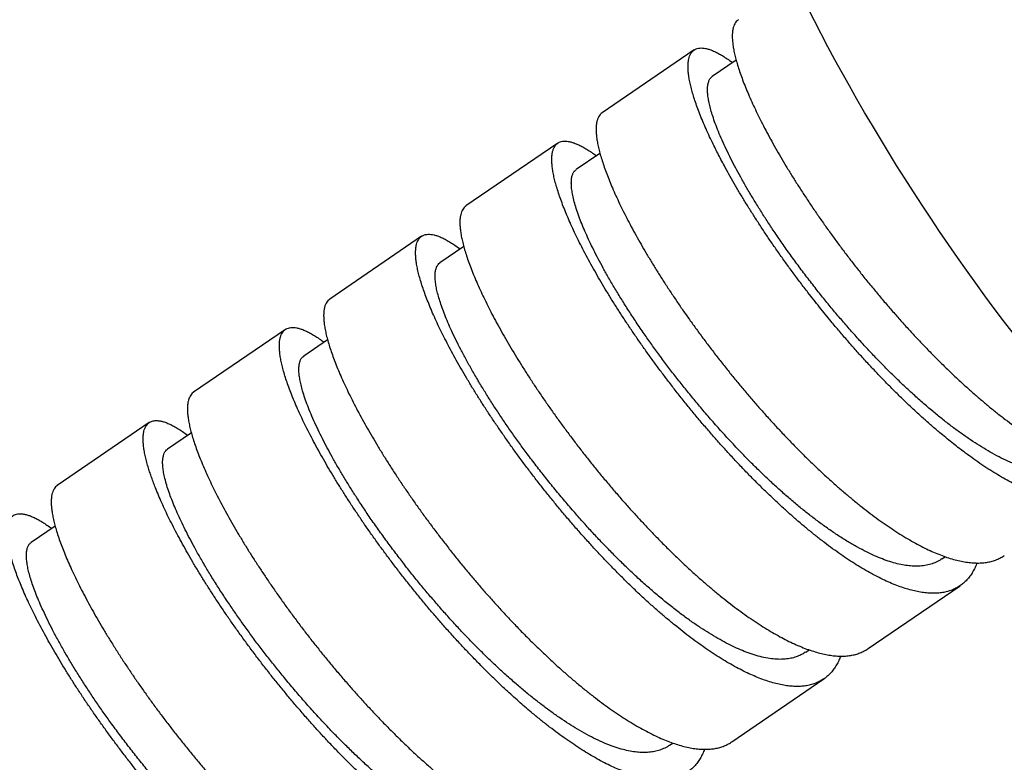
# Model space of a CAD drawing. Header units: millimetres. Extents: x 8 to 1080, y 12 to 906.
# Tile 19 of 76: x 470 to 492, y 375 to 393. Entities that reach past the tile are written whole.
import ezdxf

# ---------------------------------------------------------------- set-up
doc = ezdxf.new("R2010")
doc.units = ezdxf.units.MM

msp = doc.modelspace()

# ---------------------------------------------------------------- linework, layer by layer
at = {"color": 7, "linetype": 'Continuous', "lineweight": 30}
for p, q in [((485.266, 391.971), (483.123, 390.506)), ((486.247, 391.733), (485.69, 391.352)), ((482.091, 389.801), (479.949, 388.337)), ((483.072, 389.562), (482.517, 389.183)), ((478.917, 387.632), (476.774, 386.168)), ((479.898, 387.393), (479.343, 387.013)), ((475.742, 385.463), (473.599, 383.998)), ((476.724, 385.222), (476.169, 384.843)), ((472.568, 383.293), (470.425, 381.829)), ((473.549, 383.052), (472.994, 382.673)), ((470.375, 380.882), (469.819, 380.503)), ((491.041, 380.116), (491.119, 380.169)), ((489.322, 378.028), (491.465, 379.492)), ((487.869, 377.947), (487.946, 378)), ((486.147, 375.858), (488.29, 377.323)), ((484.696, 375.778), (484.772, 375.83))]:
    msp.add_line(p, q, dxfattribs=at)
at = {"color": 7, "linetype": 'Continuous', "lineweight": 30, "flags": 128}
msp.add_lwpolyline([(492.699, 385.374), (492.48, 385.662), (492.262, 385.953), (492.045, 386.246), (491.83, 386.542), (491.617, 386.84), (491.405, 387.14), (491.195, 387.442), (490.988, 387.746), (490.783, 388.051), (490.58, 388.357), (490.38, 388.664), (490.182, 388.972), (489.987, 389.281), (489.796, 389.59), (489.607, 389.899), (489.421, 390.208), (489.239, 390.516), (489.061, 390.824), (488.886, 391.132), (488.714, 391.438), (488.547, 391.743), (488.383, 392.047), (488.224, 392.349), (488.069, 392.65), (487.918, 392.949)], dxfattribs=at)
at = {"color": 7, "linetype": 'Continuous', "lineweight": 30}
for points, knots in [([(486.299, 392.675), (486.288, 392.667), (486.262, 392.649), (486.23, 392.609), (486.201, 392.557), (486.179, 392.494), (486.164, 392.421), (486.156, 392.337), (486.156, 392.244), (486.164, 392.142), (486.179, 392.032), (486.201, 391.914), (486.231, 391.788), (486.268, 391.653), (486.314, 391.508), (486.367, 391.354), (486.428, 391.192), (486.496, 391.025), (486.57, 390.852), (486.651, 390.674), (486.738, 390.491), (486.833, 390.3), (486.936, 390.101), (487.046, 389.896), (487.163, 389.686), (487.286, 389.473), (487.413, 389.259), (487.545, 389.043), (487.683, 388.825), (487.827, 388.602), (487.978, 388.374), (488.136, 388.142), (488.298, 387.909), (488.464, 387.678), (488.632, 387.448), (488.803, 387.221), (488.978, 386.993), (489.157, 386.765), (489.342, 386.536), (489.531, 386.306), (489.723, 386.078), (489.916, 385.856), (490.108, 385.638), (490.301, 385.426), (490.495, 385.218), (490.692, 385.012), (490.891, 384.809), (491.093, 384.609), (491.295, 384.414), (491.495, 384.227), (491.693, 384.049), (491.888, 383.878), (492.082, 383.714), (492.276, 383.555), (492.47, 383.403), (492.664, 383.257), (492.856, 383.119), (493.043, 382.991), (493.225, 382.873), (493.403, 382.765), (493.577, 382.665), (493.748, 382.574), (493.918, 382.491), (494.084, 382.417), (494.246, 382.354), (494.402, 382.301), (494.55, 382.259), (494.693, 382.227), (494.829, 382.204), (494.962, 382.192), (495.09, 382.19), (495.212, 382.2), (495.3, 382.212), (495.345, 382.225), (495.354, 382.228)], [0, 0, 0, 0, 0.010293, 0.024186, 0.038079, 0.05196, 0.066245, 0.080542, 0.094839, 0.109123, 0.123005, 0.136898, 0.150791, 0.164672, 0.178956, 0.193253, 0.207551, 0.221835, 0.235716, 0.249609, 0.263502, 0.277384, 0.291668, 0.305965, 0.320262, 0.334547, 0.348428, 0.362321, 0.376214, 0.390095, 0.404379, 0.418677, 0.432974, 0.447258, 0.461139, 0.475033, 0.488926, 0.502807, 0.517091, 0.531388, 0.545686, 0.55997, 0.573851, 0.587744, 0.601637, 0.615519, 0.629803, 0.6441, 0.658397, 0.672682, 0.686563, 0.700456, 0.714349, 0.72823, 0.742514, 0.756812, 0.771109, 0.785393, 0.799274, 0.813168, 0.827061, 0.840942, 0.855226, 0.869524, 0.883821, 0.898105, 0.911986, 0.925879, 0.939773, 0.953654, 0.967938, 0.982235, 0.996532, 1, 1, 1, 1]), ([(495.033, 382.193), (495.025, 382.171), (495.002, 382.109), (494.955, 382.016), (494.895, 381.917), (494.827, 381.829), (494.754, 381.751), (494.673, 381.683), (494.585, 381.624), (494.489, 381.576), (494.385, 381.537), (494.274, 381.509), (494.167, 381.493), (494.066, 381.486), (493.973, 381.486), (493.877, 381.492), (493.766, 381.504), (493.638, 381.526), (493.493, 381.56), (493.341, 381.605), (493.183, 381.661), (493.021, 381.726), (492.857, 381.8), (492.69, 381.882), (492.519, 381.974), (492.343, 382.076), (492.161, 382.188), (491.976, 382.31), (491.786, 382.441), (491.611, 382.568), (491.452, 382.688), (491.31, 382.798), (491.166, 382.914), (491.005, 383.047), (490.825, 383.2), (490.626, 383.375), (490.426, 383.557), (490.223, 383.747), (490.023, 383.941), (489.825, 384.138), (489.63, 384.338), (489.434, 384.544), (489.238, 384.755), (489.042, 384.971), (488.847, 385.193), (488.653, 385.418), (488.478, 385.626), (488.324, 385.814), (488.188, 385.982), (488.053, 386.152), (487.905, 386.341), (487.744, 386.552), (487.57, 386.784), (487.4, 387.017), (487.234, 387.251), (487.073, 387.481), (486.92, 387.708), (486.773, 387.931), (486.63, 388.153), (486.492, 388.373), (486.358, 388.592), (486.23, 388.809), (486.108, 389.023), (486.002, 389.214), (485.912, 389.382), (485.836, 389.528), (485.763, 389.672), (485.685, 389.829), (485.605, 389.998), (485.524, 390.178), (485.45, 390.352), (485.383, 390.52), (485.324, 390.679), (485.274, 390.829), (485.23, 390.969), (485.194, 391.103), (485.166, 391.229), (485.144, 391.347), (485.13, 391.457), (485.124, 391.558), (485.125, 391.649), (485.134, 391.729), (485.15, 391.799), (485.173, 391.86), (485.203, 391.912), (485.241, 391.954), (485.286, 391.985), (485.339, 392.007), (485.398, 392.017), (485.463, 392.017), (485.533, 392.007), (485.611, 391.987), (485.694, 391.957), (485.785, 391.915), (485.882, 391.863), (485.985, 391.8), (486.079, 391.738), (486.14, 391.692), (486.163, 391.675)], [0, 0, 0, 0, 0.0060356, 0.0171678, 0.028341, 0.0391024, 0.049901, 0.0607183, 0.0716717, 0.0826446, 0.0937361, 0.1048887, 0.116062, 0.1241408, 0.1322197, 0.1403299, 0.1484402, 0.1593935, 0.1703663, 0.1814781, 0.1926103, 0.2037835, 0.2145449, 0.2253435, 0.2361608, 0.2471142, 0.2580871, 0.2691786, 0.2803313, 0.2915046, 0.2995834, 0.3076622, 0.3157725, 0.3238827, 0.334836, 0.3458088, 0.3569207, 0.3680528, 0.379226, 0.3899874, 0.4007861, 0.4116034, 0.4225568, 0.4335297, 0.4446212, 0.4557738, 0.4669471, 0.475026, 0.4831048, 0.491215, 0.4993253, 0.5102786, 0.5212514, 0.5323632, 0.5434954, 0.5546686, 0.56543, 0.5762286, 0.5870459, 0.5979993, 0.6089722, 0.6200637, 0.6312164, 0.6423897, 0.6504685, 0.6585473, 0.6666576, 0.6747678, 0.6857211, 0.6966939, 0.7078058, 0.7189379, 0.7301111, 0.7408725, 0.7516712, 0.7624885, 0.7734418, 0.7844147, 0.7955266, 0.8066589, 0.8178322, 0.8285935, 0.8393921, 0.8502093, 0.8611626, 0.8721354, 0.8832473, 0.8943795, 0.9055527, 0.9163141, 0.9271127, 0.93793, 0.9488833, 0.9598562, 0.9709681, 0.9821004, 0.9932736, 1, 1, 1, 1]), ([(494.213, 382.285), (494.203, 382.278), (494.161, 382.246), (494.077, 382.205), (493.962, 382.161), (493.838, 382.132), (493.705, 382.116), (493.563, 382.115), (493.413, 382.128), (493.25, 382.156), (493.074, 382.201), (492.883, 382.264), (492.685, 382.344), (492.479, 382.439), (492.273, 382.545), (492.068, 382.662), (491.866, 382.787), (491.659, 382.923), (491.449, 383.071), (491.235, 383.229), (491.019, 383.398), (490.794, 383.583), (490.559, 383.784), (490.316, 384.003), (490.073, 384.231), (489.829, 384.468), (489.594, 384.706), (489.368, 384.943), (489.151, 385.177), (488.936, 385.416), (488.724, 385.659), (488.515, 385.904), (488.311, 386.152), (488.104, 386.411), (487.895, 386.679), (487.687, 386.955), (487.487, 387.231), (487.294, 387.505), (487.114, 387.768), (486.948, 388.02), (486.795, 388.26), (486.65, 388.495), (486.512, 388.726), (486.383, 388.951), (486.263, 389.169), (486.148, 389.388), (486.04, 389.605), (485.94, 389.819), (485.852, 390.021), (485.776, 390.212), (485.715, 390.384), (485.666, 390.54), (485.629, 390.679), (485.602, 390.807), (485.585, 390.924), (485.578, 391.028), (485.581, 391.12), (485.594, 391.202), (485.618, 391.271), (485.651, 391.322), (485.679, 391.342), (485.691, 391.35)], [0, 0, 0, 0, 0.005062, 0.021659, 0.038254, 0.054847, 0.071438, 0.088028, 0.104622, 0.121218, 0.139469, 0.157718, 0.175969, 0.194222, 0.212478, 0.229075, 0.245671, 0.262266, 0.278859, 0.29545, 0.312041, 0.328634, 0.346889, 0.36514, 0.383389, 0.40164, 0.419893, 0.43649, 0.453087, 0.469683, 0.486278, 0.502871, 0.519462, 0.536053, 0.554305, 0.57256, 0.59081, 0.60906, 0.627311, 0.643906, 0.660502, 0.677099, 0.693696, 0.710291, 0.726883, 0.743474, 0.761724, 0.779977, 0.798231, 0.816481, 0.834731, 0.851323, 0.867918, 0.884514, 0.901111, 0.917708, 0.934303, 0.950895, 0.969145, 0.987394, 1, 1, 1, 1]), ([(483.123, 390.506), (483.123, 390.506), (483.106, 390.496), (483.079, 390.469), (483.044, 390.422), (483.017, 390.364), (482.997, 390.297), (482.985, 390.221), (482.981, 390.136), (482.983, 390.042), (482.993, 389.938), (483.011, 389.824), (483.037, 389.7), (483.07, 389.567), (483.111, 389.427), (483.159, 389.281), (483.213, 389.128), (483.275, 388.969), (483.344, 388.8), (483.421, 388.624), (483.507, 388.439), (483.599, 388.248), (483.698, 388.053), (483.802, 387.854), (483.912, 387.653), (484.028, 387.447), (484.151, 387.235), (484.282, 387.018), (484.42, 386.795), (484.563, 386.569), (484.711, 386.343), (484.863, 386.116), (485.018, 385.891), (485.177, 385.664), (485.343, 385.435), (485.514, 385.203), (485.692, 384.969), (485.872, 384.735), (486.055, 384.505), (486.239, 384.278), (486.424, 384.056), (486.611, 383.836), (486.803, 383.616), (486.998, 383.398), (487.197, 383.181), (487.397, 382.968), (487.596, 382.762), (487.794, 382.562), (487.99, 382.37), (488.186, 382.183), (488.384, 382), (488.584, 381.821), (488.784, 381.648), (488.983, 381.482), (489.178, 381.325), (489.37, 381.177), (489.557, 381.038), (489.743, 380.907), (489.927, 380.783), (490.11, 380.666), (490.292, 380.558), (490.469, 380.459), (490.641, 380.371), (490.807, 380.292), (490.967, 380.224), (491.123, 380.166), (491.275, 380.117), (491.424, 380.077), (491.568, 380.048), (491.707, 380.029), (491.838, 380.021), (491.962, 380.023), (492.079, 380.036), (492.19, 380.058), (492.295, 380.091), (492.394, 380.135), (492.461, 380.171), (492.493, 380.195), (492.496, 380.198)], [0, 0, 0, 0, 0.0006252, 0.0142929, 0.0279731, 0.0416533, 0.055321, 0.0686031, 0.0818966, 0.0951902, 0.1084722, 0.12214, 0.1358203, 0.1495005, 0.1631683, 0.1764503, 0.1897438, 0.2030372, 0.2163192, 0.2299869, 0.2436671, 0.2573473, 0.271015, 0.284297, 0.2975906, 0.3108842, 0.3241662, 0.337834, 0.3515143, 0.3651946, 0.3788624, 0.3921443, 0.4054378, 0.4187313, 0.4320133, 0.4456809, 0.4593611, 0.4730413, 0.486709, 0.4999911, 0.5132846, 0.5265782, 0.5398603, 0.5535281, 0.5672083, 0.5808886, 0.5945564, 0.6078384, 0.6211319, 0.6344253, 0.6477073, 0.661375, 0.6750552, 0.6887354, 0.702403, 0.7156851, 0.7289787, 0.7422722, 0.7555543, 0.7692221, 0.7829024, 0.7965827, 0.8102505, 0.8235325, 0.8368259, 0.8501194, 0.8634014, 0.8770691, 0.8907492, 0.9044294, 0.9180971, 0.9313792, 0.9446727, 0.9579663, 0.9712484, 0.9849162, 0.9985964, 1, 1, 1, 1]), ([(491.858, 380.023), (491.856, 380.015), (491.839, 379.967), (491.801, 379.888), (491.745, 379.785), (491.68, 379.692), (491.607, 379.609), (491.526, 379.535), (491.439, 379.473), (491.346, 379.421), (491.248, 379.38), (491.142, 379.349), (491.029, 379.328), (490.909, 379.317), (490.782, 379.317), (490.648, 379.327), (490.51, 379.348), (490.367, 379.378), (490.221, 379.419), (490.068, 379.469), (489.91, 379.53), (489.746, 379.6), (489.577, 379.682), (489.402, 379.773), (489.226, 379.873), (489.047, 379.981), (488.867, 380.096), (488.683, 380.221), (488.496, 380.354), (488.304, 380.497), (488.109, 380.649), (487.911, 380.809), (487.714, 380.975), (487.517, 381.147), (487.322, 381.323), (487.125, 381.505), (486.927, 381.695), (486.727, 381.892), (486.526, 382.096), (486.325, 382.305), (486.127, 382.517), (485.932, 382.73), (485.741, 382.945), (485.551, 383.164), (485.362, 383.386), (485.174, 383.613), (484.988, 383.843), (484.804, 384.076), (484.626, 384.308), (484.453, 384.538), (484.285, 384.765), (484.121, 384.993), (483.961, 385.222), (483.804, 385.452), (483.651, 385.681), (483.503, 385.909), (483.361, 386.132), (483.227, 386.351), (483.1, 386.563), (482.979, 386.773), (482.862, 386.98), (482.752, 387.185), (482.647, 387.385), (482.549, 387.581), (482.458, 387.769), (482.376, 387.95), (482.301, 388.122), (482.233, 388.288), (482.172, 388.448), (482.118, 388.602), (482.071, 388.75), (482.031, 388.889), (481.999, 389.019), (481.976, 389.139), (481.96, 389.25), (481.951, 389.352), (481.949, 389.445), (481.955, 389.53), (481.968, 389.606), (481.99, 389.672), (482.016, 389.722), (482.044, 389.761), (482.074, 389.789), (482.107, 389.812), (482.148, 389.832), (482.199, 389.845), (482.262, 389.849), (482.332, 389.843), (482.409, 389.826), (482.492, 389.798), (482.58, 389.761), (482.672, 389.714), (482.77, 389.656), (482.875, 389.588), (482.948, 389.537), (482.988, 389.507), (482.989, 389.506)], [0, 0, 0, 0, 0.002097, 0.012913, 0.023865, 0.034836, 0.045947, 0.057078, 0.06825, 0.07901, 0.089807, 0.100624, 0.111576, 0.122547, 0.133658, 0.144789, 0.155961, 0.166721, 0.177518, 0.188334, 0.199287, 0.210258, 0.221369, 0.2325, 0.243672, 0.254432, 0.265229, 0.276045, 0.286997, 0.297969, 0.30908, 0.320211, 0.331383, 0.342143, 0.35294, 0.363756, 0.374708, 0.38568, 0.396791, 0.407922, 0.419093, 0.429854, 0.440651, 0.451467, 0.462419, 0.473391, 0.484502, 0.495633, 0.506805, 0.517565, 0.528362, 0.539178, 0.55013, 0.561102, 0.572212, 0.583343, 0.594515, 0.605276, 0.616073, 0.626889, 0.637841, 0.648813, 0.659924, 0.671055, 0.682227, 0.692987, 0.703784, 0.7146, 0.725552, 0.736524, 0.747634, 0.758765, 0.769937, 0.780698, 0.791495, 0.802311, 0.813263, 0.824235, 0.835325, 0.846477, 0.857649, 0.865727, 0.873804, 0.881914, 0.890023, 0.900975, 0.911947, 0.923057, 0.934188, 0.94536, 0.95612, 0.966918, 0.977734, 0.988686, 0.999658, 1, 1, 1, 1]), ([(491.04, 380.118), (491.026, 380.108), (490.977, 380.071), (490.881, 380.026), (490.752, 379.982), (490.611, 379.955), (490.465, 379.945), (490.315, 379.951), (490.162, 379.97), (490, 380.004), (489.832, 380.052), (489.656, 380.114), (489.474, 380.19), (489.28, 380.281), (489.074, 380.389), (488.855, 380.516), (488.631, 380.656), (488.402, 380.811), (488.176, 380.974), (487.954, 381.142), (487.737, 381.316), (487.518, 381.499), (487.298, 381.692), (487.076, 381.893), (486.855, 382.103), (486.627, 382.327), (486.392, 382.565), (486.151, 382.818), (485.913, 383.077), (485.678, 383.342), (485.453, 383.602), (485.239, 383.857), (485.037, 384.107), (484.839, 384.357), (484.646, 384.608), (484.458, 384.86), (484.277, 385.11), (484.097, 385.367), (483.918, 385.63), (483.743, 385.897), (483.577, 386.16), (483.42, 386.417), (483.277, 386.661), (483.149, 386.89), (483.033, 387.105), (482.926, 387.313), (482.829, 387.513), (482.741, 387.704), (482.663, 387.886), (482.593, 388.064), (482.533, 388.235), (482.483, 388.399), (482.445, 388.549), (482.419, 388.686), (482.406, 388.804), (482.404, 388.905), (482.411, 388.99), (482.429, 389.063), (482.457, 389.122), (482.486, 389.161), (482.51, 389.176), (482.518, 389.181)], [0, 0, 0, 0, 0.0069545, 0.025197, 0.0434385, 0.0616779, 0.0799147, 0.0964925, 0.1130713, 0.1296547, 0.1462363, 0.1628144, 0.1793925, 0.1959723, 0.2142121, 0.232454, 0.2506964, 0.2689378, 0.287177, 0.3037561, 0.320334, 0.3369127, 0.3534961, 0.3700778, 0.3866559, 0.403234, 0.4214715, 0.4397115, 0.4579535, 0.4761959, 0.4944371, 0.5110184, 0.5275976, 0.5441755, 0.5607542, 0.5773376, 0.5939192, 0.6104974, 0.6287329, 0.6469706, 0.6652109, 0.683453, 0.7016953, 0.7182786, 0.7348599, 0.7514391, 0.7680169, 0.7845957, 0.8011791, 0.8177607, 0.8359962, 0.8542319, 0.8724698, 0.8907103, 0.9089524, 0.9255367, 0.94212, 0.9587013, 0.9752805, 0.9918584, 1, 1, 1, 1]), ([(479.949, 388.336), (479.942, 388.331), (479.92, 388.317), (479.89, 388.283), (479.859, 388.234), (479.835, 388.174), (479.818, 388.104), (479.808, 388.024), (479.806, 387.934), (479.812, 387.833), (479.825, 387.725), (479.845, 387.608), (479.873, 387.485), (479.908, 387.353), (479.951, 387.212), (480.001, 387.061), (480.06, 386.902), (480.126, 386.735), (480.199, 386.562), (480.279, 386.385), (480.364, 386.203), (480.456, 386.015), (480.556, 385.82), (480.664, 385.618), (480.779, 385.409), (480.901, 385.196), (481.028, 384.981), (481.159, 384.764), (481.295, 384.546), (481.437, 384.325), (481.585, 384.101), (481.739, 383.872), (481.901, 383.639), (482.067, 383.406), (482.236, 383.174), (482.407, 382.944), (482.58, 382.717), (482.757, 382.49), (482.939, 382.262), (483.126, 382.034), (483.317, 381.806), (483.511, 381.581), (483.705, 381.36), (483.899, 381.145), (484.093, 380.936), (484.287, 380.73), (484.485, 380.528), (484.685, 380.328), (484.887, 380.132), (485.089, 379.942), (485.288, 379.759), (485.485, 379.585), (485.68, 379.419), (485.872, 379.26), (486.065, 379.107), (486.258, 378.96), (486.451, 378.82), (486.64, 378.688), (486.825, 378.566), (487.005, 378.455), (487.18, 378.353), (487.351, 378.26), (487.52, 378.175), (487.687, 378.099), (487.85, 378.033), (488.008, 377.976), (488.16, 377.931), (488.305, 377.896), (488.443, 377.871), (488.576, 377.856), (488.704, 377.851), (488.828, 377.857), (488.946, 377.873), (489.057, 377.9), (489.161, 377.938), (489.249, 377.98), (489.299, 378.014), (489.321, 378.029)], [0, 0, 0, 0, 0.0062298, 0.0195119, 0.0328054, 0.046099, 0.0593811, 0.0730488, 0.0867291, 0.1004094, 0.1140772, 0.1273592, 0.1406526, 0.1539461, 0.1672281, 0.1808957, 0.1945759, 0.2082561, 0.2219238, 0.2352058, 0.2484994, 0.2617929, 0.275075, 0.2887428, 0.3024231, 0.3161033, 0.3297711, 0.3430531, 0.3563466, 0.36964, 0.382922, 0.3965897, 0.4102699, 0.4239501, 0.4376177, 0.4508998, 0.4641933, 0.4774869, 0.4907689, 0.5044367, 0.518117, 0.5317972, 0.545465, 0.558747, 0.5720404, 0.5853339, 0.5986159, 0.6122836, 0.6259638, 0.639644, 0.6533117, 0.6665937, 0.6798872, 0.6931808, 0.7064628, 0.7201306, 0.7338108, 0.7474911, 0.7611588, 0.7744408, 0.7877343, 0.8010278, 0.8143098, 0.8279775, 0.8416577, 0.8553379, 0.8690056, 0.8822876, 0.8955811, 0.9088746, 0.9221566, 0.9358244, 0.9495046, 0.9631848, 0.9768526, 0.9901346, 1, 1, 1, 1]), ([(488.684, 377.854), (488.671, 377.821), (488.642, 377.748), (488.589, 377.648), (488.527, 377.553), (488.459, 377.468), (488.383, 377.393), (488.3, 377.327), (488.208, 377.271), (488.11, 377.225), (488.004, 377.189), (487.892, 377.164), (487.775, 377.15), (487.653, 377.146), (487.525, 377.153), (487.39, 377.169), (487.248, 377.196), (487.1, 377.234), (486.945, 377.282), (486.788, 377.34), (486.627, 377.407), (486.463, 377.482), (486.294, 377.568), (486.121, 377.663), (485.942, 377.769), (485.758, 377.884), (485.571, 378.009), (485.382, 378.141), (485.193, 378.28), (485.004, 378.425), (484.812, 378.579), (484.617, 378.74), (484.419, 378.91), (484.219, 379.088), (484.017, 379.274), (483.817, 379.464), (483.618, 379.657), (483.423, 379.854), (483.226, 380.056), (483.03, 380.264), (482.833, 380.478), (482.636, 380.697), (482.44, 380.92), (482.249, 381.144), (482.062, 381.369), (481.879, 381.592), (481.699, 381.819), (481.521, 382.048), (481.344, 382.28), (481.171, 382.513), (481.001, 382.747), (480.838, 382.979), (480.681, 383.206), (480.53, 383.43), (480.383, 383.654), (480.241, 383.876), (480.104, 384.097), (479.971, 384.317), (479.844, 384.534), (479.725, 384.744), (479.613, 384.948), (479.509, 385.145), (479.41, 385.339), (479.318, 385.527), (479.232, 385.711), (479.153, 385.89), (479.081, 386.064), (479.016, 386.228), (478.96, 386.383), (478.912, 386.529), (478.87, 386.668), (478.836, 386.8), (478.809, 386.925), (478.79, 387.041), (478.778, 387.149), (478.774, 387.247), (478.778, 387.334), (478.788, 387.411), (478.806, 387.479), (478.831, 387.537), (478.864, 387.586), (478.904, 387.625), (478.952, 387.654), (479.006, 387.672), (479.066, 387.679), (479.132, 387.677), (479.205, 387.664), (479.284, 387.641), (479.37, 387.607), (479.463, 387.563), (479.562, 387.507), (479.666, 387.442), (479.75, 387.384), (479.801, 387.346), (479.815, 387.336)], [0, 0, 0, 0, 0.009291, 0.020464, 0.031224, 0.042022, 0.052838, 0.063791, 0.074763, 0.085873, 0.097005, 0.108177, 0.118937, 0.129735, 0.140551, 0.151504, 0.162476, 0.173587, 0.184718, 0.19589, 0.206651, 0.217448, 0.228265, 0.239217, 0.250189, 0.2613, 0.272431, 0.283603, 0.294364, 0.305162, 0.315978, 0.32693, 0.337902, 0.349013, 0.360144, 0.371317, 0.382077, 0.392875, 0.403691, 0.414643, 0.425615, 0.436726, 0.447858, 0.45903, 0.46979, 0.480588, 0.491404, 0.502357, 0.513329, 0.524439, 0.535571, 0.546743, 0.557503, 0.568301, 0.579117, 0.59007, 0.601042, 0.612153, 0.623284, 0.634456, 0.645217, 0.656014, 0.666831, 0.677783, 0.688755, 0.699866, 0.710997, 0.722169, 0.73293, 0.743727, 0.754544, 0.765496, 0.776468, 0.787579, 0.79871, 0.809882, 0.820643, 0.83144, 0.842257, 0.853209, 0.864181, 0.875292, 0.886423, 0.897596, 0.908356, 0.919154, 0.92997, 0.940922, 0.951894, 0.963005, 0.974136, 0.985309, 0.996069, 1, 1, 1, 1]), ([(487.868, 377.948), (487.84, 377.93), (487.779, 377.89), (487.673, 377.844), (487.553, 377.807), (487.419, 377.784), (487.272, 377.776), (487.111, 377.784), (486.94, 377.81), (486.76, 377.852), (486.577, 377.909), (486.393, 377.98), (486.208, 378.062), (486.017, 378.156), (485.822, 378.263), (485.621, 378.383), (485.416, 378.514), (485.2, 378.661), (484.974, 378.825), (484.738, 379.006), (484.498, 379.2), (484.257, 379.405), (484.021, 379.614), (483.792, 379.826), (483.571, 380.039), (483.35, 380.259), (483.131, 380.486), (482.913, 380.717), (482.697, 380.954), (482.476, 381.203), (482.252, 381.464), (482.025, 381.736), (481.803, 382.011), (481.587, 382.287), (481.384, 382.555), (481.193, 382.814), (481.015, 383.064), (480.844, 383.312), (480.68, 383.557), (480.523, 383.799), (480.374, 384.036), (480.228, 384.277), (480.086, 384.52), (479.951, 384.763), (479.826, 384.997), (479.712, 385.223), (479.613, 385.433), (479.527, 385.626), (479.454, 385.803), (479.391, 385.97), (479.339, 386.126), (479.297, 386.272), (479.265, 386.405), (479.242, 386.531), (479.23, 386.648), (479.229, 386.754), (479.241, 386.844), (479.264, 386.919), (479.299, 386.974), (479.326, 387.005), (479.343, 387.013), (479.343, 387.013)], [0, 0, 0, 0, 0.013769, 0.030346, 0.046922, 0.063497, 0.081727, 0.099954, 0.118181, 0.136409, 0.154642, 0.171213, 0.187783, 0.204354, 0.220926, 0.237501, 0.254077, 0.270653, 0.288885, 0.307115, 0.325343, 0.343569, 0.361798, 0.378374, 0.394945, 0.411515, 0.428085, 0.444658, 0.461233, 0.477809, 0.496042, 0.514274, 0.532504, 0.550731, 0.568957, 0.585529, 0.602105, 0.618677, 0.635246, 0.651817, 0.66839, 0.684964, 0.703198, 0.721431, 0.739663, 0.757892, 0.776119, 0.792689, 0.809261, 0.825837, 0.842408, 0.858978, 0.875549, 0.892121, 0.910353, 0.928587, 0.94682, 0.965051, 0.98328, 0.999851, 1, 1, 1, 1]), ([(476.775, 386.167), (476.763, 386.159), (476.737, 386.14), (476.704, 386.098), (476.674, 386.044), (476.653, 385.979), (476.638, 385.905), (476.632, 385.821), (476.633, 385.73), (476.64, 385.629), (476.656, 385.519), (476.679, 385.399), (476.71, 385.269), (476.749, 385.13), (476.795, 384.984), (476.848, 384.832), (476.908, 384.674), (476.975, 384.509), (477.049, 384.336), (477.132, 384.155), (477.222, 383.966), (477.32, 383.77), (477.423, 383.572), (477.532, 383.37), (477.647, 383.165), (477.767, 382.956), (477.895, 382.742), (478.029, 382.522), (478.171, 382.297), (478.319, 382.069), (478.471, 381.841), (478.626, 381.614), (478.784, 381.387), (478.947, 381.16), (479.116, 380.93), (479.29, 380.699), (479.47, 380.465), (479.653, 380.232), (479.838, 380.003), (480.024, 379.778), (480.211, 379.557), (480.4, 379.339), (480.593, 379.121), (480.789, 378.905), (480.989, 378.691), (481.189, 378.482), (481.389, 378.279), (481.587, 378.083), (481.784, 377.895), (481.98, 377.712), (482.177, 377.533), (482.376, 377.36), (482.575, 377.191), (482.773, 377.03), (482.967, 376.879), (483.157, 376.736), (483.343, 376.603), (483.527, 376.478), (483.709, 376.36), (483.889, 376.25), (484.068, 376.148), (484.243, 376.056), (484.412, 375.975), (484.575, 375.903), (484.732, 375.842), (484.884, 375.791), (485.033, 375.749), (485.177, 375.717), (485.318, 375.695), (485.452, 375.684), (485.579, 375.683), (485.699, 375.693), (485.811, 375.712), (485.917, 375.742), (486.017, 375.783), (486.094, 375.822), (486.135, 375.851), (486.146, 375.86)], [0, 0, 0, 0, 0.01029, 0.023958, 0.037638, 0.051318, 0.064986, 0.078268, 0.091561, 0.104855, 0.118137, 0.131804, 0.145485, 0.159165, 0.172833, 0.186115, 0.199408, 0.212702, 0.225984, 0.239651, 0.253332, 0.267012, 0.280679, 0.293961, 0.307255, 0.320548, 0.33383, 0.347498, 0.361178, 0.374859, 0.388526, 0.401808, 0.415102, 0.428395, 0.441677, 0.455345, 0.469025, 0.482705, 0.496373, 0.509655, 0.522949, 0.536242, 0.549524, 0.563192, 0.576872, 0.590552, 0.60422, 0.617502, 0.630795, 0.644089, 0.657371, 0.671039, 0.684719, 0.698399, 0.712067, 0.725349, 0.738642, 0.751936, 0.765218, 0.778886, 0.792566, 0.806246, 0.819914, 0.833196, 0.846489, 0.859783, 0.873065, 0.886732, 0.900413, 0.914093, 0.927761, 0.941043, 0.954336, 0.96763, 0.980912, 0.994579, 1, 1, 1, 1]), ([(485.509, 375.685), (485.502, 375.667), (485.481, 375.609), (485.437, 375.519), (485.378, 375.419), (485.31, 375.328), (485.235, 375.247), (485.153, 375.178), (485.065, 375.119), (484.971, 375.07), (484.87, 375.032), (484.762, 375.003), (484.646, 374.985), (484.524, 374.977), (484.394, 374.98), (484.271, 374.992), (484.155, 375.011), (484.05, 375.033), (483.941, 375.06), (483.817, 375.097), (483.675, 375.146), (483.515, 375.21), (483.348, 375.284), (483.177, 375.369), (483.003, 375.462), (482.827, 375.564), (482.649, 375.673), (482.467, 375.791), (482.282, 375.919), (482.092, 376.056), (481.899, 376.202), (481.702, 376.357), (481.522, 376.505), (481.358, 376.643), (481.213, 376.769), (481.066, 376.9), (480.902, 377.049), (480.72, 377.219), (480.52, 377.412), (480.319, 377.612), (480.118, 377.818), (479.919, 378.027), (479.723, 378.237), (479.531, 378.449), (479.339, 378.666), (479.149, 378.887), (478.959, 379.112), (478.771, 379.341), (478.585, 379.573), (478.403, 379.804), (478.228, 380.034), (478.058, 380.261), (477.89, 380.489), (477.727, 380.719), (477.566, 380.949), (477.41, 381.18), (477.257, 381.41), (477.112, 381.635), (476.974, 381.855), (476.843, 382.07), (476.717, 382.283), (476.596, 382.493), (476.481, 382.701), (476.371, 382.905), (476.268, 383.105), (476.173, 383.297), (476.085, 383.482), (476.006, 383.658), (475.932, 383.83), (475.866, 383.995), (475.806, 384.155), (475.754, 384.307), (475.709, 384.453), (475.672, 384.589), (475.643, 384.715), (475.621, 384.832), (475.607, 384.94), (475.6, 385.04), (475.601, 385.132), (475.609, 385.214), (475.625, 385.288), (475.648, 385.35), (475.678, 385.402), (475.714, 385.443), (475.758, 385.475), (475.809, 385.497), (475.867, 385.509), (475.933, 385.51), (476.005, 385.5), (476.083, 385.48), (476.166, 385.45), (476.255, 385.41), (476.349, 385.36), (476.45, 385.299), (476.547, 385.235), (476.613, 385.187), (476.641, 385.166)], [0, 0, 0, 0, 0.0051217, 0.0160723, 0.0270424, 0.0381515, 0.049281, 0.0604514, 0.0712102, 0.0820062, 0.0928208, 0.1037716, 0.1147418, 0.1258305, 0.1369805, 0.148151, 0.1562279, 0.1643047, 0.172413, 0.1805212, 0.1914719, 0.202442, 0.2135511, 0.2246805, 0.235851, 0.2466097, 0.2574057, 0.2682204, 0.2791711, 0.2901413, 0.3012301, 0.31238, 0.3235506, 0.3316274, 0.3397043, 0.3478125, 0.3559208, 0.3668714, 0.3778415, 0.3889506, 0.4000801, 0.4112505, 0.4220093, 0.4328053, 0.4436199, 0.4545706, 0.4655408, 0.4766296, 0.4877795, 0.4989501, 0.5097088, 0.5205047, 0.5313193, 0.5422699, 0.55324, 0.5643491, 0.5754786, 0.586649, 0.5974078, 0.6082038, 0.6190184, 0.6299691, 0.6409393, 0.6520485, 0.663178, 0.6743485, 0.6851072, 0.6959032, 0.7067177, 0.7176684, 0.7286385, 0.7397476, 0.7508771, 0.7620476, 0.7728063, 0.7836023, 0.7944169, 0.8053676, 0.8163378, 0.8274469, 0.8385765, 0.849747, 0.8605057, 0.8713016, 0.8821162, 0.8930668, 0.904037, 0.9151461, 0.9262756, 0.937446, 0.9482048, 0.9590007, 0.9698154, 0.980766, 0.9917362, 1, 1, 1, 1]), ([(484.695, 375.779), (484.687, 375.774), (484.645, 375.741), (484.559, 375.699), (484.44, 375.654), (484.315, 375.626), (484.182, 375.61), (484.041, 375.609), (483.891, 375.621), (483.734, 375.648), (483.564, 375.689), (483.381, 375.747), (483.183, 375.824), (482.978, 375.918), (482.767, 376.027), (482.555, 376.147), (482.346, 376.276), (482.139, 376.413), (481.929, 376.561), (481.715, 376.72), (481.499, 376.888), (481.281, 377.067), (481.054, 377.261), (480.818, 377.471), (480.575, 377.697), (480.331, 377.934), (480.089, 378.178), (479.855, 378.422), (479.631, 378.664), (479.416, 378.903), (479.204, 379.146), (478.996, 379.392), (478.791, 379.64), (478.591, 379.89), (478.389, 380.149), (478.186, 380.418), (477.984, 380.694), (477.789, 380.968), (477.603, 381.24), (477.431, 381.5), (477.273, 381.748), (477.128, 381.983), (476.991, 382.213), (476.862, 382.438), (476.742, 382.656), (476.631, 382.868), (476.526, 383.079), (476.427, 383.287), (476.337, 383.491), (476.26, 383.684), (476.194, 383.864), (476.143, 384.026), (476.104, 384.17), (476.077, 384.298), (476.061, 384.414), (476.054, 384.518), (476.057, 384.609), (476.07, 384.688), (476.094, 384.756), (476.126, 384.809), (476.156, 384.832), (476.17, 384.842)], [0, 0, 0, 0, 0.003926, 0.022153, 0.038725, 0.055298, 0.07187, 0.088441, 0.105009, 0.121576, 0.138142, 0.156367, 0.174596, 0.192819, 0.211042, 0.229266, 0.245836, 0.262408, 0.278981, 0.295553, 0.312123, 0.328692, 0.345259, 0.363481, 0.381707, 0.399935, 0.418158, 0.436381, 0.452949, 0.469519, 0.486091, 0.502663, 0.519236, 0.535806, 0.552375, 0.570598, 0.58882, 0.607047, 0.625275, 0.643497, 0.660064, 0.676632, 0.693202, 0.709774, 0.726346, 0.742919, 0.759489, 0.777714, 0.795937, 0.814159, 0.832387, 0.850614, 0.86718, 0.883747, 0.900315, 0.916885, 0.933457, 0.950029, 0.966601, 0.984829, 1, 1, 1, 1]), ([(473.6, 383.998), (473.597, 383.996), (473.578, 383.986), (473.551, 383.956), (473.517, 383.91), (473.491, 383.852), (473.472, 383.786), (473.461, 383.71), (473.457, 383.623), (473.46, 383.525), (473.471, 383.418), (473.489, 383.303), (473.515, 383.181), (473.548, 383.051), (473.589, 382.913), (473.637, 382.767), (473.693, 382.611), (473.757, 382.446), (473.828, 382.274), (473.906, 382.096), (473.991, 381.914), (474.081, 381.728), (474.178, 381.536), (474.283, 381.338), (474.395, 381.132), (474.515, 380.92), (474.641, 380.704), (474.773, 380.486), (474.908, 380.267), (475.048, 380.047), (475.194, 379.825), (475.345, 379.599), (475.504, 379.369), (475.668, 379.136), (475.837, 378.902), (476.009, 378.67), (476.183, 378.44), (476.359, 378.213), (476.539, 377.987), (476.723, 377.761), (476.911, 377.534), (477.105, 377.308), (477.3, 377.084), (477.495, 376.866), (477.69, 376.654), (477.885, 376.447), (478.08, 376.245), (478.278, 376.046), (478.478, 375.85), (478.68, 375.658), (478.882, 375.472), (479.081, 375.294), (479.277, 375.125), (479.471, 374.964), (479.662, 374.81), (479.854, 374.663), (480.045, 374.521), (480.236, 374.387), (480.423, 374.262), (480.606, 374.146), (480.783, 374.041), (480.956, 373.946), (481.124, 373.859), (481.29, 373.781), (481.453, 373.712), (481.613, 373.653), (481.768, 373.604), (481.916, 373.566), (482.057, 373.538), (482.191, 373.52), (482.32, 373.513), (482.444, 373.516), (482.562, 373.529), (482.676, 373.553), (482.783, 373.587), (482.881, 373.633), (482.944, 373.667), (482.972, 373.689), (482.972, 373.689)], [0, 0, 0, 0, 0.002225, 0.015893, 0.029175, 0.042469, 0.055762, 0.069044, 0.082712, 0.096392, 0.110073, 0.12374, 0.137022, 0.150316, 0.163609, 0.176891, 0.190559, 0.204239, 0.217919, 0.231587, 0.244869, 0.258163, 0.271456, 0.284738, 0.298406, 0.312086, 0.325767, 0.339434, 0.352716, 0.36601, 0.379303, 0.392585, 0.406253, 0.419933, 0.433613, 0.447281, 0.460563, 0.473857, 0.48715, 0.500432, 0.5141, 0.52778, 0.541461, 0.555128, 0.56841, 0.581704, 0.594997, 0.608279, 0.621947, 0.635627, 0.649307, 0.662975, 0.676257, 0.689551, 0.702844, 0.716126, 0.729794, 0.743474, 0.757155, 0.770822, 0.784104, 0.797398, 0.810691, 0.823973, 0.837641, 0.851321, 0.865001, 0.878669, 0.891951, 0.905245, 0.918538, 0.93182, 0.945488, 0.959168, 0.972849, 0.986517, 0.999798, 1, 1, 1, 1]), ([(482.335, 373.515), (482.333, 373.51), (482.317, 373.463), (482.28, 373.385), (482.224, 373.282), (482.16, 373.19), (482.089, 373.108), (482.011, 373.035), (481.925, 372.971), (481.831, 372.917), (481.73, 372.874), (481.623, 372.842), (481.511, 372.821), (481.393, 372.809), (481.269, 372.808), (481.138, 372.817), (481.001, 372.837), (480.856, 372.867), (480.706, 372.908), (480.551, 372.959), (480.394, 373.019), (480.233, 373.088), (480.067, 373.166), (479.897, 373.255), (479.721, 373.354), (479.54, 373.463), (479.354, 373.581), (479.168, 373.707), (478.98, 373.84), (478.793, 373.98), (478.602, 374.128), (478.408, 374.284), (478.211, 374.45), (478.012, 374.623), (477.81, 374.804), (477.61, 374.989), (477.412, 375.179), (477.216, 375.371), (477.019, 375.57), (476.822, 375.775), (476.624, 375.986), (476.426, 376.202), (476.229, 376.423), (476.036, 376.646), (475.847, 376.868), (475.663, 377.091), (475.48, 377.316), (475.299, 377.544), (475.12, 377.776), (474.945, 378.009), (474.772, 378.243), (474.605, 378.475), (474.444, 378.704), (474.29, 378.929), (474.14, 379.154), (473.994, 379.378), (473.852, 379.601), (473.715, 379.823), (473.584, 380.042), (473.46, 380.256), (473.344, 380.463), (473.235, 380.664), (473.131, 380.861), (473.034, 381.053), (472.944, 381.242), (472.859, 381.425), (472.782, 381.603), (472.718, 381.759), (472.666, 381.894), (472.624, 382.009), (472.585, 382.121), (472.547, 382.241), (472.511, 382.367), (472.478, 382.498), (472.454, 382.621), (472.436, 382.735), (472.427, 382.839), (472.425, 382.933), (472.43, 383.017), (472.443, 383.092), (472.463, 383.157), (472.491, 383.214), (472.526, 383.26), (472.568, 383.296), (472.613, 383.319), (472.659, 383.333), (472.703, 383.339), (472.751, 383.34), (472.808, 383.334), (472.877, 383.32), (472.959, 383.294), (473.047, 383.257), (473.142, 383.209), (473.242, 383.151), (473.346, 383.083), (473.421, 383.031), (473.463, 382.999), (473.467, 382.996)], [0, 0, 0, 0, 0.001437, 0.012607, 0.023365, 0.034161, 0.044975, 0.055925, 0.066894, 0.078003, 0.089132, 0.100302, 0.11106, 0.121855, 0.13267, 0.14362, 0.154589, 0.165698, 0.176827, 0.187997, 0.198755, 0.20955, 0.220365, 0.231315, 0.242284, 0.253393, 0.264522, 0.275692, 0.28645, 0.297245, 0.308059, 0.31901, 0.329979, 0.341088, 0.352217, 0.363387, 0.374145, 0.38494, 0.395754, 0.406705, 0.417674, 0.428783, 0.439912, 0.451082, 0.46184, 0.472635, 0.483449, 0.4944, 0.505369, 0.516478, 0.527607, 0.538777, 0.549535, 0.56033, 0.571144, 0.582095, 0.593064, 0.604173, 0.615302, 0.626472, 0.63723, 0.648025, 0.658839, 0.66979, 0.680759, 0.691847, 0.702997, 0.714167, 0.722243, 0.73032, 0.738428, 0.746535, 0.757486, 0.768455, 0.779564, 0.790693, 0.801863, 0.812621, 0.823416, 0.83423, 0.845181, 0.85615, 0.867238, 0.878388, 0.889558, 0.897634, 0.905711, 0.913819, 0.921926, 0.932877, 0.943846, 0.954955, 0.966084, 0.977254, 0.988012, 0.998807, 1, 1, 1, 1]), ([(481.521, 373.61), (481.51, 373.602), (481.464, 373.568), (481.371, 373.523), (481.243, 373.478), (481.103, 373.45), (480.953, 373.439), (480.798, 373.444), (480.639, 373.464), (480.479, 373.497), (480.311, 373.544), (480.136, 373.604), (479.954, 373.679), (479.767, 373.766), (479.567, 373.87), (479.356, 373.992), (479.132, 374.132), (478.903, 374.285), (478.67, 374.452), (478.441, 374.627), (478.217, 374.806), (477.998, 374.989), (477.778, 375.181), (477.556, 375.382), (477.335, 375.591), (477.114, 375.807), (476.886, 376.037), (476.653, 376.282), (476.414, 376.54), (476.179, 376.804), (475.947, 377.073), (475.727, 377.336), (475.517, 377.594), (475.319, 377.845), (475.126, 378.096), (474.938, 378.347), (474.757, 378.598), (474.581, 378.847), (474.408, 379.102), (474.236, 379.361), (474.069, 379.625), (473.912, 379.882), (473.764, 380.133), (473.631, 380.37), (473.512, 380.592), (473.405, 380.8), (473.308, 381), (473.22, 381.191), (473.142, 381.374), (473.073, 381.547), (473.013, 381.715), (472.962, 381.876), (472.923, 382.028), (472.896, 382.165), (472.881, 382.288), (472.879, 382.393), (472.887, 382.481), (472.905, 382.553), (472.933, 382.611), (472.963, 382.651), (472.987, 382.666), (472.996, 382.671)], [0, 0, 0, 0, 0.005538, 0.023764, 0.041993, 0.060224, 0.078455, 0.096685, 0.113256, 0.129825, 0.146393, 0.162961, 0.179534, 0.196106, 0.212674, 0.230898, 0.249124, 0.267353, 0.285584, 0.303815, 0.320388, 0.33696, 0.353529, 0.370096, 0.386665, 0.403238, 0.419809, 0.438034, 0.456258, 0.474484, 0.492714, 0.510944, 0.527519, 0.544092, 0.560663, 0.577232, 0.5938, 0.610368, 0.626941, 0.645169, 0.663393, 0.681618, 0.699844, 0.718074, 0.734648, 0.751222, 0.767795, 0.784366, 0.800935, 0.817503, 0.834071, 0.852301, 0.870529, 0.888753, 0.906977, 0.925204, 0.941777, 0.958351, 0.974925, 0.991498, 1, 1, 1, 1]), ([(470.426, 381.828), (470.418, 381.823), (470.395, 381.808), (470.364, 381.773), (470.333, 381.722), (470.309, 381.66), (470.292, 381.588), (470.284, 381.507), (470.282, 381.417), (470.288, 381.319), (470.302, 381.212), (470.322, 381.095), (470.351, 380.969), (470.388, 380.833), (470.432, 380.688), (470.483, 380.537), (470.542, 380.379), (470.607, 380.216), (470.678, 380.047), (470.758, 379.869), (470.846, 379.683), (470.941, 379.49), (471.043, 379.29), (471.152, 379.088), (471.265, 378.883), (471.384, 378.675), (471.509, 378.464), (471.641, 378.247), (471.78, 378.025), (471.926, 377.797), (472.077, 377.568), (472.233, 377.339), (472.391, 377.111), (472.553, 376.884), (472.719, 376.656), (472.89, 376.426), (473.067, 376.195), (473.25, 375.961), (473.435, 375.73), (473.622, 375.502), (473.81, 375.278), (473.999, 375.059), (474.189, 374.843), (474.383, 374.628), (474.581, 374.415), (474.781, 374.204), (474.982, 373.998), (475.182, 373.799), (475.381, 373.607), (475.577, 373.422), (475.773, 373.244), (475.97, 373.07), (476.168, 372.901), (476.366, 372.738), (476.562, 372.583), (476.755, 372.437), (476.943, 372.3), (477.128, 372.173), (477.309, 372.054), (477.489, 371.942), (477.667, 371.839), (477.843, 371.744), (478.015, 371.658), (478.181, 371.584), (478.34, 371.519), (478.494, 371.465), (478.642, 371.421), (478.787, 371.386), (478.928, 371.362), (479.064, 371.347), (479.194, 371.343), (479.317, 371.35), (479.432, 371.367), (479.54, 371.394), (479.641, 371.432), (479.727, 371.473), (479.776, 371.507), (479.797, 371.521)], [0, 0, 0, 0, 0.0066711, 0.0199532, 0.0336209, 0.0473012, 0.0609815, 0.0746493, 0.0879313, 0.1012247, 0.1145182, 0.1278002, 0.1414678, 0.155148, 0.1688282, 0.1824959, 0.1957779, 0.2090715, 0.222365, 0.2356471, 0.2493149, 0.2629952, 0.2766755, 0.2903432, 0.3036252, 0.3169187, 0.3302121, 0.3434941, 0.3571618, 0.370842, 0.3845221, 0.3981898, 0.4114719, 0.4247654, 0.438059, 0.451341, 0.4650088, 0.4786891, 0.4923694, 0.5060371, 0.5193191, 0.5326126, 0.5459061, 0.559188, 0.5728557, 0.5865359, 0.6002161, 0.6138838, 0.6271658, 0.6404594, 0.6537529, 0.667035, 0.6807027, 0.694383, 0.7080633, 0.721731, 0.735013, 0.7483065, 0.7615999, 0.7748819, 0.7885496, 0.8022298, 0.81591, 0.8295777, 0.8428597, 0.8561533, 0.8694468, 0.8827288, 0.8963966, 0.9100768, 0.9237571, 0.9374248, 0.9507068, 0.9640003, 0.9772938, 0.9905758, 1, 1, 1, 1]), ([(479.16, 371.346), (479.148, 371.317), (479.122, 371.248), (479.071, 371.151), (479.009, 371.053), (478.939, 370.965), (478.863, 370.888), (478.779, 370.822), (478.691, 370.766), (478.594, 370.72), (478.491, 370.684), (478.38, 370.658), (478.262, 370.643), (478.137, 370.638), (478.007, 370.644), (477.872, 370.66), (477.733, 370.686), (477.589, 370.722), (477.438, 370.768), (477.281, 370.825), (477.118, 370.892), (476.949, 370.97), (476.778, 371.056), (476.605, 371.151), (476.43, 371.254), (476.25, 371.366), (476.066, 371.487), (475.878, 371.618), (475.687, 371.759), (475.492, 371.908), (475.296, 372.064), (475.102, 372.225), (474.908, 372.391), (474.712, 372.565), (474.514, 372.746), (474.314, 372.935), (474.113, 373.131), (473.911, 373.333), (473.711, 373.539), (473.515, 373.746), (473.321, 373.956), (473.129, 374.17), (472.937, 374.389), (472.745, 374.613), (472.555, 374.84), (472.366, 375.071), (472.183, 375.301), (472.005, 375.53), (471.832, 375.757), (471.662, 375.985), (471.495, 376.215), (471.331, 376.446), (471.171, 376.678), (471.015, 376.909), (470.866, 377.136), (470.724, 377.358), (470.589, 377.575), (470.458, 377.791), (470.333, 378.003), (470.213, 378.214), (470.099, 378.422), (469.991, 378.626), (469.891, 378.822), (469.798, 379.011), (469.714, 379.192), (469.635, 379.368), (469.564, 379.538), (469.499, 379.703), (469.441, 379.861), (469.391, 380.012), (469.348, 380.154), (469.314, 380.286), (469.287, 380.409), (469.267, 380.524), (469.255, 380.63), (469.25, 380.729), (469.253, 380.818), (469.263, 380.898), (469.281, 380.968), (469.306, 381.027), (469.338, 381.075), (469.377, 381.114), (469.422, 381.143), (469.476, 381.163), (469.536, 381.171), (469.604, 381.169), (469.677, 381.157), (469.756, 381.134), (469.841, 381.102), (469.931, 381.059), (470.027, 381.006), (470.131, 380.941), (470.219, 380.881), (470.275, 380.839), (470.293, 380.826)], [0, 0, 0, 0, 0.008158, 0.019127, 0.030236, 0.041365, 0.052535, 0.063294, 0.074089, 0.084904, 0.095854, 0.106824, 0.117933, 0.129062, 0.140232, 0.15099, 0.161786, 0.1726, 0.183551, 0.19452, 0.205629, 0.216758, 0.227928, 0.238687, 0.249482, 0.260297, 0.271247, 0.282217, 0.293326, 0.304455, 0.315625, 0.326383, 0.337179, 0.347993, 0.358943, 0.369913, 0.381022, 0.392151, 0.403321, 0.41408, 0.424875, 0.435689, 0.44664, 0.45761, 0.468718, 0.479847, 0.491018, 0.501776, 0.512572, 0.523386, 0.534336, 0.545306, 0.556415, 0.567544, 0.578714, 0.589472, 0.600268, 0.611082, 0.622033, 0.633002, 0.644111, 0.65524, 0.66641, 0.677169, 0.687964, 0.698779, 0.709729, 0.720699, 0.731808, 0.742937, 0.754107, 0.764865, 0.775661, 0.786475, 0.797425, 0.808395, 0.819504, 0.830633, 0.841803, 0.852562, 0.863357, 0.874172, 0.885122, 0.896092, 0.907201, 0.91833, 0.9295, 0.940258, 0.951054, 0.961868, 0.972818, 0.983788, 0.994897, 1, 1, 1, 1]), ([(478.346, 371.439), (478.319, 371.421), (478.258, 371.381), (478.152, 371.335), (478.032, 371.299), (477.902, 371.278), (477.76, 371.27), (477.604, 371.277), (477.434, 371.3), (477.255, 371.34), (477.068, 371.397), (476.878, 371.468), (476.688, 371.551), (476.498, 371.645), (476.302, 371.751), (476.101, 371.871), (475.897, 372.002), (475.688, 372.145), (475.469, 372.303), (475.239, 372.479), (475, 372.672), (474.759, 372.876), (474.516, 373.09), (474.28, 373.308), (474.051, 373.527), (473.83, 373.747), (473.611, 373.973), (473.392, 374.204), (473.176, 374.441), (472.963, 374.682), (472.746, 374.934), (472.526, 375.198), (472.304, 375.473), (472.087, 375.749), (471.877, 376.025), (471.68, 376.293), (471.495, 376.551), (471.323, 376.8), (471.158, 377.045), (471.001, 377.287), (470.851, 377.525), (470.71, 377.758), (470.573, 377.993), (470.441, 378.229), (470.315, 378.464), (470.201, 378.69), (470.098, 378.907), (470.008, 379.107), (469.933, 379.291), (469.869, 379.458), (469.816, 379.616), (469.772, 379.762), (469.74, 379.897), (469.718, 380.019), (469.705, 380.133), (469.704, 380.236), (469.715, 380.327), (469.737, 380.403), (469.772, 380.461), (469.8, 380.493), (469.819, 380.503), (469.819, 380.503)], [0, 0, 0, 0, 0.013602, 0.030177, 0.046754, 0.063333, 0.079913, 0.098151, 0.116388, 0.134623, 0.152855, 0.171086, 0.187662, 0.204242, 0.220818, 0.237392, 0.253967, 0.270544, 0.287123, 0.305361, 0.323599, 0.341836, 0.36007, 0.378302, 0.394876, 0.411452, 0.428033, 0.444609, 0.461183, 0.477757, 0.494334, 0.512571, 0.530809, 0.549047, 0.567284, 0.585517, 0.602092, 0.618666, 0.635243, 0.651823, 0.668399, 0.684973, 0.701548, 0.719782, 0.738019, 0.756257, 0.774495, 0.792731, 0.809308, 0.825882, 0.842457, 0.859033, 0.875613, 0.892189, 0.908763, 0.926995, 0.94523, 0.963467, 0.981705, 0.999943, 1, 1, 1, 1]), ([(467.25, 379.659), (467.238, 379.649), (467.21, 379.629), (467.176, 379.585), (467.148, 379.53), (467.128, 379.466), (467.114, 379.393), (467.108, 379.31), (467.109, 379.216), (467.118, 379.112), (467.134, 378.999), (467.158, 378.877), (467.189, 378.749), (467.228, 378.613), (467.273, 378.47), (467.327, 378.318), (467.388, 378.156), (467.457, 377.986), (467.534, 377.809), (467.617, 377.627), (467.707, 377.441), (467.802, 377.251), (467.904, 377.055), (468.013, 376.853), (468.13, 376.644), (468.254, 376.429), (468.385, 376.21), (468.52, 375.99), (468.66, 375.769), (468.804, 375.547), (468.953, 375.324), (469.108, 375.096), (469.27, 374.866), (469.438, 374.632), (469.61, 374.397), (469.785, 374.165), (469.962, 373.936), (470.14, 373.71), (470.322, 373.485), (470.508, 373.26), (470.698, 373.035), (470.893, 372.811), (471.09, 372.59), (471.286, 372.374), (471.482, 372.165), (471.678, 371.961), (471.873, 371.763), (472.072, 371.567), (472.272, 371.375), (472.474, 371.187), (472.675, 371.006), (472.873, 370.833), (473.069, 370.669), (473.261, 370.513), (473.451, 370.365), (473.641, 370.222), (473.831, 370.087), (474.019, 369.959), (474.205, 369.84), (474.385, 369.731), (474.56, 369.632), (474.729, 369.543), (474.895, 369.464), (475.058, 369.393), (475.218, 369.331), (475.374, 369.279), (475.525, 369.237), (475.669, 369.206), (475.806, 369.186), (475.936, 369.175), (476.06, 369.175), (476.18, 369.185), (476.294, 369.206), (476.403, 369.237), (476.504, 369.28), (476.577, 369.318), (476.614, 369.345), (476.622, 369.351)], [0, 0, 0, 0, 0.011891, 0.025558, 0.03884, 0.052134, 0.065427, 0.078709, 0.092377, 0.106057, 0.119737, 0.133405, 0.146687, 0.159981, 0.173274, 0.186556, 0.200224, 0.213904, 0.227584, 0.241252, 0.254534, 0.267828, 0.281121, 0.294403, 0.308071, 0.321751, 0.335431, 0.349099, 0.362381, 0.375674, 0.388968, 0.40225, 0.415918, 0.429598, 0.443278, 0.456946, 0.470228, 0.483521, 0.496815, 0.510097, 0.523764, 0.537445, 0.551125, 0.564793, 0.578075, 0.591368, 0.604662, 0.617944, 0.631611, 0.645292, 0.658972, 0.672639, 0.685921, 0.699215, 0.712508, 0.72579, 0.739458, 0.753138, 0.766819, 0.780486, 0.793768, 0.807062, 0.820355, 0.833637, 0.847305, 0.860985, 0.874665, 0.888333, 0.901615, 0.914909, 0.928202, 0.941484, 0.955152, 0.968832, 0.982512, 0.99618, 1, 1, 1, 1]), ([(475.985, 369.177), (475.979, 369.16), (475.962, 369.113), (475.929, 369.043), (475.887, 368.966), (475.841, 368.895), (475.786, 368.821), (475.719, 368.747), (475.638, 368.677), (475.549, 368.616), (475.453, 368.565), (475.351, 368.525), (475.243, 368.496), (475.13, 368.478), (475.01, 368.469), (474.884, 368.471), (474.75, 368.483), (474.61, 368.506), (474.463, 368.539), (474.325, 368.579), (474.197, 368.623), (474.08, 368.666), (473.961, 368.716), (473.825, 368.777), (473.671, 368.852), (473.497, 368.944), (473.319, 369.046), (473.136, 369.158), (472.952, 369.278), (472.766, 369.405), (472.58, 369.539), (472.391, 369.681), (472.198, 369.832), (472.002, 369.992), (471.804, 370.16), (471.603, 370.337), (471.403, 370.518), (471.205, 370.703), (471.009, 370.892), (470.812, 371.087), (470.614, 371.289), (470.416, 371.496), (470.217, 371.71), (470.019, 371.928), (469.824, 372.148), (469.634, 372.369), (469.447, 372.59), (469.263, 372.814), (469.08, 373.041), (468.898, 373.272), (468.72, 373.504), (468.544, 373.739), (468.374, 373.971), (468.21, 374.2), (468.053, 374.426), (467.899, 374.652), (467.749, 374.878), (467.603, 375.103), (467.462, 375.327), (467.327, 375.549), (467.198, 375.765), (467.077, 375.976), (466.964, 376.179), (466.856, 376.38), (466.754, 376.576), (466.658, 376.769), (466.569, 376.957), (466.486, 377.14), (466.412, 377.314), (466.345, 377.48), (466.286, 377.636), (466.234, 377.787), (466.189, 377.93), (466.152, 378.067), (466.121, 378.196), (466.098, 378.317), (466.084, 378.427), (466.076, 378.528), (466.076, 378.618), (466.084, 378.7), (466.099, 378.772), (466.121, 378.836), (466.151, 378.889), (466.188, 378.933), (466.232, 378.966), (466.283, 378.988), (466.339, 379), (466.403, 379.002), (466.473, 378.994), (466.551, 378.975), (466.635, 378.945), (466.725, 378.905), (466.821, 378.855), (466.921, 378.794), (467.02, 378.729), (467.088, 378.68), (467.119, 378.657)], [0, 0, 0, 0, 0.0047477, 0.0128237, 0.0208997, 0.0290071, 0.0371145, 0.048064, 0.059033, 0.0701409, 0.0812692, 0.0924385, 0.1031962, 0.113991, 0.1248046, 0.1357542, 0.1467232, 0.1578109, 0.1689597, 0.180129, 0.188205, 0.1962811, 0.2043885, 0.2124959, 0.2234454, 0.2344144, 0.2455223, 0.2566506, 0.2678199, 0.2785776, 0.2893724, 0.300186, 0.3111355, 0.3221046, 0.3332126, 0.344341, 0.3555104, 0.366268, 0.3770628, 0.3878762, 0.3988257, 0.4097947, 0.4209027, 0.432031, 0.4432003, 0.4539579, 0.4647528, 0.4755663, 0.4865159, 0.4974849, 0.5085929, 0.5197213, 0.5308907, 0.5416483, 0.5524431, 0.5632565, 0.5742061, 0.585175, 0.596283, 0.6074113, 0.6185806, 0.6293383, 0.6401331, 0.6509466, 0.6618962, 0.6728652, 0.6839732, 0.6951016, 0.706271, 0.7170286, 0.7278234, 0.7386368, 0.7495863, 0.7605553, 0.7716633, 0.7827916, 0.793961, 0.8047186, 0.8155134, 0.8263269, 0.8372764, 0.8482455, 0.8593535, 0.8704818, 0.8816512, 0.8924088, 0.9032036, 0.9140171, 0.9249666, 0.9359356, 0.9470436, 0.9581719, 0.9693412, 0.9800988, 0.9908936, 1, 1, 1, 1]), ([(475.17, 369.267), (475.167, 369.265), (475.13, 369.235), (475.046, 369.194), (474.924, 369.146), (474.794, 369.117), (474.661, 369.102), (474.519, 369.102), (474.369, 369.114), (474.212, 369.141), (474.048, 369.181), (473.871, 369.236), (473.68, 369.308), (473.477, 369.399), (473.266, 369.505), (473.049, 369.627), (472.833, 369.76), (472.619, 369.901), (472.409, 370.049), (472.195, 370.208), (471.979, 370.377), (471.761, 370.556), (471.541, 370.744), (471.313, 370.947), (471.077, 371.166), (470.834, 371.4), (470.591, 371.643), (470.35, 371.894), (470.118, 372.143), (469.896, 372.39), (469.684, 372.633), (469.476, 372.879), (469.271, 373.127), (469.071, 373.377), (468.875, 373.628), (468.679, 373.888), (468.482, 374.156), (468.287, 374.43), (468.099, 374.703), (467.92, 374.971), (467.756, 375.228), (467.606, 375.471), (467.468, 375.702), (467.34, 375.926), (467.22, 376.145), (467.109, 376.356), (467.008, 376.56), (466.912, 376.762), (466.824, 376.96), (466.745, 377.154), (466.678, 377.336), (466.623, 377.505), (466.581, 377.656), (466.553, 377.79), (466.535, 377.906), (466.528, 378.01), (466.532, 378.101), (466.545, 378.18), (466.568, 378.244), (466.6, 378.297), (466.63, 378.32), (466.644, 378.332)], [0, 0, 0, 0, 0.001572, 0.019816, 0.038059, 0.054646, 0.071235, 0.087826, 0.104418, 0.121009, 0.137599, 0.154186, 0.17243, 0.190674, 0.208921, 0.22717, 0.245413, 0.261999, 0.278585, 0.295174, 0.311765, 0.328357, 0.344948, 0.361538, 0.379784, 0.398027, 0.416271, 0.434519, 0.452767, 0.469352, 0.485938, 0.502525, 0.519114, 0.535704, 0.552296, 0.568887, 0.587136, 0.605381, 0.623625, 0.641868, 0.660117, 0.676706, 0.693292, 0.709877, 0.726464, 0.743053, 0.759644, 0.776235, 0.794485, 0.812733, 0.830979, 0.849222, 0.867466, 0.884056, 0.900645, 0.917231, 0.933816, 0.950403, 0.966992, 0.983583, 1, 1, 1, 1])]:
    msp.add_open_spline(points, degree=3, knots=knots, dxfattribs=at)

doc.saveas('drawing.dxf')
